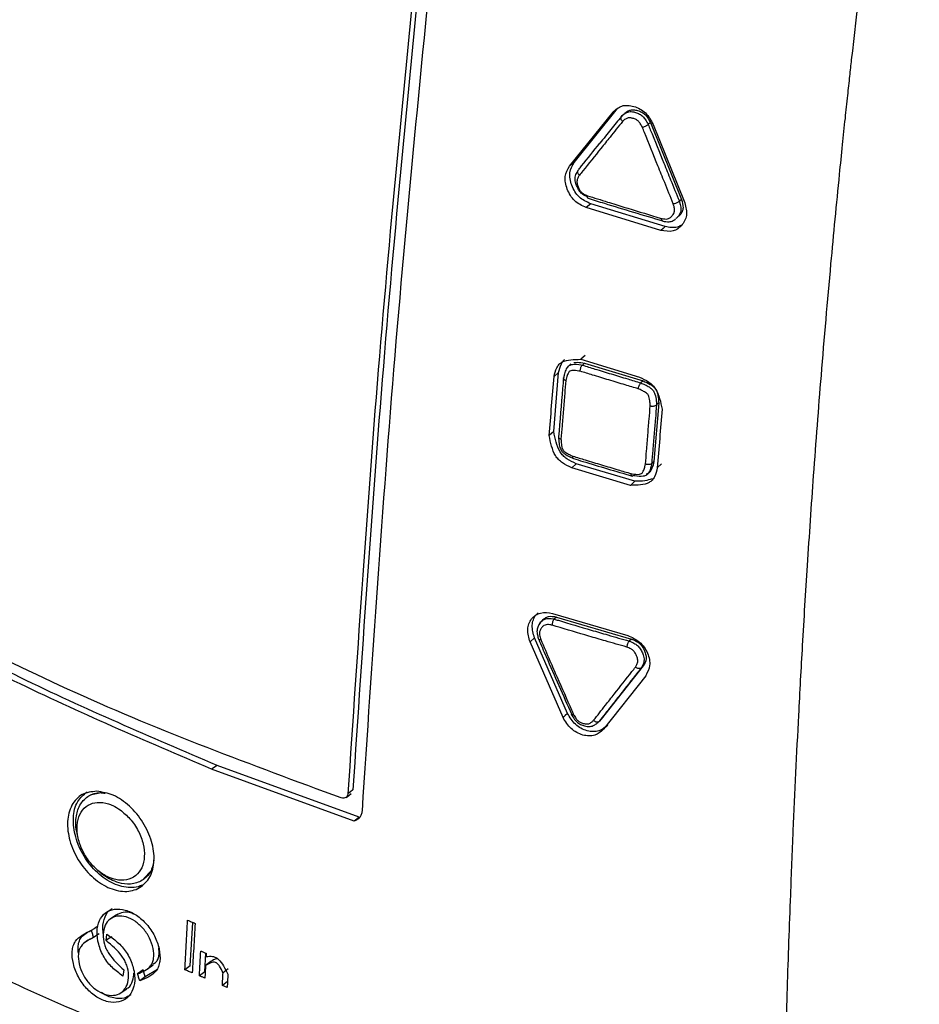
# Model space of a CAD drawing. Header units: millimetres. Extents: x 0 to 864, y 0 to 559.
# Tile 51 of 56: x 679 to 704, y 396 to 423. Entities that reach past the tile are written whole.
import ezdxf

# ---------------------------------------------------------------- set-up
doc = ezdxf.new("R2010")
doc.units = ezdxf.units.MM

msp = doc.modelspace()

# ---------------------------------------------------------------- linework, layer by layer
for p, q in [((694.431, 419.08), (695.614, 420.553)), ((695.614, 420.553), (695.492, 420.45)), ((694.306, 418.977), (695.492, 420.45)), ((695.785, 420.39), (695.724, 420.339)), ((696.51, 420.167), (696.45, 420.116)), ((696.51, 420.167), (697.359, 418.07)), ((696.582, 420.115), (697.434, 418.016)), ((694.55, 418.88), (694.533, 418.858)), ((694.881, 417.952), (694.758, 417.848)), ((696.795, 417.224), (694.758, 417.848)), ((696.914, 417.329), (694.881, 417.952)), ((697.359, 418.07), (697.3, 418.017)), ((694.731, 413.811), (694.609, 413.705)), ((694.609, 413.705), (696.209, 413.22)), ((694.714, 413.599), (694.653, 413.545)), ((694.714, 413.599), (696.311, 413.116)), ((693.871, 411.734), (694.005, 413.341)), ((694.005, 413.341), (693.881, 413.234)), ((696.311, 413.116), (696.251, 413.062)), ((696.736, 412.514), (696.605, 410.913)), ((696.736, 412.514), (696.677, 412.46)), ((694.484, 410.854), (694.362, 410.745)), ((696.084, 410.376), (694.484, 410.854)), ((696.605, 410.913), (696.546, 410.857)), ((696.815, 410.852), (696.699, 410.741)), ((695.966, 410.265), (694.362, 410.745)), ((693.837, 406.77), (695.891, 406.167)), ((693.943, 406.672), (693.883, 406.616)), ((693.943, 406.672), (695.992, 406.072)), ((693.347, 406.104), (693.225, 405.992)), ((694.246, 404.043), (693.347, 406.104)), ((695.992, 406.072), (695.934, 406.015)), ((694.127, 403.929), (693.225, 405.992)), ((696.317, 405.342), (695.168, 403.882)), ((696.317, 405.342), (696.26, 405.284)), ((696.381, 405.069), (695.229, 403.609)), ((695.168, 403.882), (695.11, 403.824)), ((695.345, 403.725), (695.229, 403.609)), ((684.681, 402.623), (684.532, 402.519)), ((688.425, 401.1), (684.532, 402.519)), ((688.561, 401.21), (684.681, 402.623)), ((681.22, 401.816), (681.521, 401.886)), ((682.888, 399.75), (682.677, 399.528)), ((681.931, 398.542), (681.776, 398.439)), ((683.949, 397.153), (684.015, 398.339)), ((681.464, 398.026), (681.309, 397.923)), ((684.345, 396.988), (684.373, 397.498)), ((683.949, 397.153), (683.801, 397.046)), ((682.134, 397.041), (682.104, 396.875)), ((682.661, 397.041), (682.51, 396.936)), ((682.722, 396.849), (682.661, 397.041)), ((683.057, 397.055), (682.722, 396.849)), ((684.345, 396.988), (684.198, 396.881)), ((684.988, 397.071), (684.844, 396.963)), ((684.97, 396.725), (684.825, 396.616))]:
    msp.add_line(p, q)
at = {"flags": 128}
for points in [[(694.431, 419.08), (694.369, 419.028), (694.306, 418.977)], [(696.914, 417.329), (696.854, 417.277), (696.795, 417.224)], [(693.871, 411.734), (693.809, 411.681), (693.747, 411.627)], [(696.084, 410.376), (696.025, 410.32), (695.966, 410.265)], [(693.6, 406.611), (693.569, 406.583), (693.538, 406.555)], [(694.246, 404.043), (694.186, 403.986), (694.127, 403.929)], [(688.206, 401.75), (688.274, 401.805), (688.343, 401.86)], [(688.388, 401.953), (688.32, 401.898), (688.252, 401.843)], [(688.561, 401.21), (688.493, 401.155), (688.425, 401.1)], [(681.399, 398.218), (681.322, 398.167), (681.244, 398.116)], [(681.651, 397.843), (681.661, 397.93), (681.67, 398.016)], [(681.226, 397.891), (681.147, 397.839), (681.069, 397.788)], [(681.805, 397.947), (681.728, 397.895), (681.651, 397.843)], [(684.384, 397.494), (684.381, 397.45), (684.379, 397.406)], [(682.788, 397.077), (682.863, 397.129), (682.938, 397.182)], [(684.512, 397.272), (684.439, 397.218), (684.366, 397.164)], [(682.722, 396.849), (682.647, 396.796), (682.571, 396.744)], [(684.957, 396.562), (684.891, 396.589), (684.825, 396.616)], [(682.062, 396.422), (682.138, 396.474), (682.214, 396.526)]]:
    msp.add_lwpolyline(points, dxfattribs=at)
for points, knots in [([(700.179, 393.981), (700.202, 394.834), (700.247, 396.536), (700.328, 398.821), (700.429, 401.306), (700.536, 403.576), (700.668, 405.99), (700.801, 408.171), (700.97, 410.628), (701.18, 413.372), (701.417, 416.11), (701.618, 418.209), (701.753, 419.532), (701.828, 420.25), (701.895, 420.874), (701.952, 421.405), (702.283, 424.399), (702.659, 427.208), (703.016, 429.871)], [0, 0, 0, 0, 0.071064, 0.141807, 0.190416, 0.278195, 0.331071, 0.391759, 0.460157, 0.536156, 0.620945, 0.689075, 0.711718, 0.731745, 0.749169, 0.763998, 0.77624, 1, 1, 1, 1]), ([(690.725, 426.422), (690.303, 422.219), (689.467, 413.883), (688.913, 405.523), (688.638, 401.378)], [0, 0, 0, 0, 0.5041656, 1, 1, 1, 1]), ([(690.252, 425.908), (689.85, 421.871), (689.053, 413.86), (688.517, 405.827), (688.252, 401.843)], [0, 0, 0, 0, 0.503976, 1, 1, 1, 1]), ([(690.388, 426.004), (689.987, 421.969), (689.191, 413.962), (688.654, 405.934), (688.388, 401.953)], [0, 0, 0, 0, 0.504022, 1, 1, 1, 1]), ([(695.492, 420.45), (695.567, 420.519), (695.681, 420.624), (695.895, 420.643), (696.062, 420.61), (696.23, 420.542), (696.435, 420.396), (696.523, 420.228), (696.582, 420.115)], [0, 0, 0, 0, 0.215922, 0.329536, 0.45587, 0.589822, 0.724707, 1, 1, 1, 1]), ([(695.717, 420.332), (695.622, 420.215), (695.427, 419.972), (695.231, 419.728), (695.13, 419.602)], [0, 0, 0, 0, 0.4825127, 1, 1, 1, 1]), ([(695.751, 420.196), (695.75, 420.198), (695.743, 420.205), (695.729, 420.222), (695.712, 420.251), (695.703, 420.285), (695.705, 420.317), (695.718, 420.332), (695.724, 420.339)], [0, 0, 0, 0, 0.041136, 0.175479, 0.424942, 0.645084, 0.832582, 1, 1, 1, 1]), ([(695.724, 420.339), (695.724, 420.339), (695.753, 420.363), (695.808, 420.42), (695.925, 420.471), (696.027, 420.462), (696.124, 420.437), (696.212, 420.402), (696.309, 420.334), (696.388, 420.236), (696.426, 420.157), (696.45, 420.116), (696.45, 420.116)], [0, 0, 0, 0, 0.0000524, 0.1256054, 0.2595271, 0.4025144, 0.4558717, 0.5882777, 0.7140556, 0.8408337, 0.999934, 1, 1, 1, 1]), ([(696.29, 420.036), (696.272, 420.072), (696.241, 420.13), (696.185, 420.204), (696.117, 420.251), (696.052, 420.276), (695.98, 420.294), (695.906, 420.302), (695.819, 420.261), (695.775, 420.219), (695.751, 420.196)], [0, 0, 0, 0, 0.178262, 0.291574, 0.402273, 0.537677, 0.594081, 0.730978, 0.85614, 1, 1, 1, 1]), ([(695.831, 420.432), (695.821, 420.424), (695.8, 420.406), (695.78, 420.389), (695.77, 420.38)], [0, 0, 0, 0, 0.499994, 1, 1, 1, 1]), ([(695.785, 420.39), (695.834, 420.436), (695.91, 420.505), (696.051, 420.52), (696.165, 420.497), (696.278, 420.452), (696.413, 420.353), (696.471, 420.242), (696.51, 420.167)], [0, 0, 0, 0, 0.21605, 0.325282, 0.455991, 0.595946, 0.724743, 1, 1, 1, 1]), ([(695.751, 420.196), (695.637, 420.055), (695.44, 419.81), (695.077, 419.359), (694.798, 419.012), (694.603, 418.769), (694.572, 418.731)], [0, 0, 0, 0, 0.290027, 0.501258, 0.922916, 1, 1, 1, 1]), ([(696.29, 420.036), (696.292, 420.036), (696.3, 420.039), (696.321, 420.046), (696.353, 420.058), (696.39, 420.076), (696.423, 420.095), (696.442, 420.109), (696.45, 420.116)], [0, 0, 0, 0, 0.0290121, 0.1376264, 0.3685332, 0.6055824, 0.8236364, 1, 1, 1, 1]), ([(697.135, 417.951), (697.057, 418.144), (696.916, 418.488), (696.653, 419.136), (696.45, 419.639), (696.309, 419.99), (696.29, 420.036)], [0, 0, 0, 0, 0.27719, 0.49585, 0.933485, 1, 1, 1, 1]), ([(696.45, 420.116), (696.469, 420.067), (696.611, 419.714), (696.815, 419.209), (697.079, 418.559), (697.22, 418.212), (697.3, 418.017)], [0, 0, 0, 0, 0.069494, 0.504071, 0.721203, 1, 1, 1, 1]), ([(694.556, 418.886), (694.582, 418.918), (694.773, 419.156), (694.965, 419.396), (695.132, 419.604), (695.134, 419.606)], [0, 0, 0, 0, 0.1334413, 0.9923337, 1, 1, 1, 1]), ([(694.758, 417.848), (694.702, 417.873), (694.59, 417.922), (694.435, 418.026), (694.319, 418.176), (694.237, 418.346), (694.185, 418.52), (694.174, 418.745), (694.254, 418.886), (694.306, 418.977)], [0, 0, 0, 0, 0.131154, 0.260859, 0.394762, 0.531619, 0.662885, 0.781799, 1, 1, 1, 1]), ([(694.881, 417.952), (694.825, 417.976), (694.714, 418.026), (694.559, 418.13), (694.443, 418.28), (694.362, 418.45), (694.31, 418.623), (694.298, 418.848), (694.379, 418.989), (694.431, 419.08)], [0, 0, 0, 0, 0.131025, 0.260621, 0.394467, 0.531324, 0.662631, 0.781627, 1, 1, 1, 1]), ([(694.791, 418.136), (694.765, 418.148), (694.705, 418.175), (694.619, 418.238), (694.545, 418.334), (694.502, 418.425), (694.466, 418.529), (694.446, 418.642), (694.48, 418.769), (694.523, 418.834), (694.539, 418.865), (694.539, 418.865)], [0, 0, 0, 0, 0.0964091, 0.2259675, 0.3577342, 0.5025035, 0.5663789, 0.7337614, 0.8828533, 0.9999433, 1, 1, 1, 1]), ([(694.572, 418.731), (694.557, 418.705), (694.526, 418.653), (694.496, 418.558), (694.513, 418.475), (694.54, 418.397), (694.571, 418.33), (694.622, 418.262), (694.697, 418.211), (694.755, 418.185), (694.791, 418.169)], [0, 0, 0, 0, 0.127058, 0.262045, 0.412852, 0.476595, 0.617017, 0.726391, 0.834404, 1, 1, 1, 1]), ([(694.539, 418.865), (694.533, 418.858), (694.52, 418.844), (694.519, 418.812), (694.53, 418.78), (694.548, 418.754), (694.564, 418.738), (694.571, 418.732), (694.572, 418.731)], [0, 0, 0, 0, 0.170404, 0.354729, 0.571381, 0.82113, 0.958153, 1, 1, 1, 1]), ([(694.809, 418.103), (694.807, 418.103), (694.799, 418.104), (694.791, 418.123), (694.789, 418.143), (694.79, 418.16), (694.791, 418.167), (694.791, 418.169)], [0, 0, 0, 0, 0.074145, 0.326455, 0.693102, 0.92915, 1, 1, 1, 1]), ([(694.791, 418.169), (694.974, 418.112), (695.306, 418.008), (695.936, 417.815), (696.427, 417.665), (696.769, 417.562), (696.813, 417.549)], [0, 0, 0, 0, 0.272351, 0.492908, 0.935118, 1, 1, 1, 1]), ([(694.809, 418.102), (694.957, 418.055), (695.634, 417.843), (696.314, 417.64), (696.845, 417.481)], [0, 0, 0, 0, 0.2186477, 1, 1, 1, 1]), ([(697.434, 418.016), (697.469, 417.901), (697.519, 417.736), (697.467, 417.513), (697.38, 417.377), (697.269, 417.264), (697.069, 417.172), (696.908, 417.203), (696.795, 417.224)], [0, 0, 0, 0, 0.270692, 0.385944, 0.511992, 0.636127, 0.745532, 1, 1, 1, 1]), ([(696.813, 417.549), (696.82, 417.548), (696.873, 417.539), (696.952, 417.524), (697.049, 417.561), (697.105, 417.618), (697.152, 417.687), (697.178, 417.776), (697.158, 417.867), (697.142, 417.927), (697.135, 417.951)], [0, 0, 0, 0, 0.034847, 0.240334, 0.346142, 0.486558, 0.590489, 0.719953, 0.887856, 1, 1, 1, 1]), ([(697.135, 417.951), (697.137, 417.951), (697.145, 417.953), (697.167, 417.957), (697.201, 417.966), (697.239, 417.981), (697.273, 417.997), (697.291, 418.011), (697.3, 418.017)], [0, 0, 0, 0, 0.029385, 0.140847, 0.373477, 0.609595, 0.825408, 1, 1, 1, 1]), ([(697.3, 418.017), (697.3, 418.017), (697.308, 417.989), (697.329, 417.914), (697.352, 417.793), (697.317, 417.675), (697.267, 417.594), (697.226, 417.559), (697.207, 417.544)], [0, 0, 0, 0, 0.000104, 0.167963, 0.454013, 0.692746, 0.859425, 1, 1, 1, 1]), ([(697.359, 418.07), (697.382, 417.993), (697.416, 417.883), (697.381, 417.735), (697.324, 417.643), (697.269, 417.595), (697.242, 417.572)], [0, 0, 0, 0, 0.425728, 0.607176, 0.805137, 1, 1, 1, 1]), ([(696.846, 417.479), (696.843, 417.48), (696.832, 417.48), (696.82, 417.5), (696.815, 417.522), (696.813, 417.539), (696.813, 417.547), (696.813, 417.549)], [0, 0, 0, 0, 0.107879, 0.363941, 0.7153, 0.935647, 1, 1, 1, 1]), ([(696.845, 417.478), (696.904, 417.467), (697.001, 417.45), (697.13, 417.479), (697.185, 417.522), (697.208, 417.541)], [0, 0, 0, 0, 0.460373, 0.766114, 1, 1, 1, 1]), ([(697.339, 417.357), (697.309, 417.341), (697.178, 417.273), (697.028, 417.305), (696.914, 417.329)], [0, 0, 0, 0, 0.236373, 1, 1, 1, 1]), ([(693.881, 413.234), (693.901, 413.316), (693.929, 413.435), (694.012, 413.572), (694.139, 413.663), (694.347, 413.702), (694.517, 413.704), (694.609, 413.705)], [0, 0, 0, 0, 0.256033, 0.369417, 0.478642, 0.721257, 1, 1, 1, 1]), ([(694.005, 413.341), (694.026, 413.422), (694.056, 413.538), (694.121, 413.661), (694.162, 413.69), (694.173, 413.697)], [0, 0, 0, 0, 0.626335, 0.903658, 1, 1, 1, 1]), ([(694.153, 413.222), (694.153, 413.222), (694.158, 413.253), (694.181, 413.328), (694.212, 413.439), (694.283, 413.54), (694.428, 413.583), (694.55, 413.562), (694.638, 413.547), (694.653, 413.545), (694.653, 413.545)], [0, 0, 0, 0, 0.000074, 0.130916, 0.329582, 0.490482, 0.620544, 0.939145, 0.999926, 1, 1, 1, 1]), ([(694.339, 413.572), (694.328, 413.564), (694.308, 413.546), (694.287, 413.528), (694.277, 413.519)], [0, 0, 0, 0, 0.499995, 1, 1, 1, 1]), ([(694.424, 413.615), (694.454, 413.619), (694.551, 413.63), (694.648, 413.611), (694.714, 413.599)], [0, 0, 0, 0, 0.311859, 1, 1, 1, 1]), ([(694.595, 413.379), (694.595, 413.381), (694.594, 413.39), (694.596, 413.413), (694.601, 413.448), (694.614, 413.486), (694.63, 413.52), (694.646, 413.538), (694.653, 413.545)], [0, 0, 0, 0, 0.0294702, 0.1463699, 0.3813389, 0.6148695, 0.8265244, 1, 1, 1, 1]), ([(694.653, 413.545), (694.767, 413.51), (695.03, 413.429), (695.443, 413.304), (695.861, 413.178), (696.131, 413.098), (696.251, 413.062)], [0, 0, 0, 0, 0.21522, 0.49461, 0.774431, 1, 1, 1, 1]), ([(694.595, 413.379), (694.583, 413.381), (694.507, 413.393), (694.411, 413.413), (694.301, 413.383), (694.252, 413.306), (694.224, 413.216), (694.208, 413.149), (694.202, 413.122)], [0, 0, 0, 0, 0.060608, 0.404762, 0.503131, 0.63807, 0.853897, 1, 1, 1, 1]), ([(696.179, 412.9), (696.061, 412.935), (695.794, 413.015), (695.378, 413.14), (694.968, 413.265), (694.707, 413.345), (694.595, 413.379)], [0, 0, 0, 0, 0.222689, 0.505377, 0.787635, 1, 1, 1, 1]), ([(693.747, 411.627), (693.769, 411.895), (693.813, 412.431), (693.859, 412.967), (693.881, 413.234)], [0, 0, 0, 0, 0.500278, 1, 1, 1, 1]), ([(694.137, 413.193), (694.129, 413.099), (694.083, 412.564), (694.04, 412.029), (694.003, 411.588)], [0, 0, 0, 0, 0.17542, 1, 1, 1, 1]), ([(694.202, 413.122), (694.191, 413.001), (694.169, 412.736), (694.134, 412.327), (694.1, 411.916), (694.079, 411.651), (694.069, 411.53)], [0, 0, 0, 0, 0.227202, 0.499726, 0.772091, 1, 1, 1, 1]), ([(694.202, 413.122), (694.2, 413.123), (694.192, 413.126), (694.174, 413.135), (694.153, 413.152), (694.137, 413.176), (694.136, 413.203), (694.147, 413.216), (694.153, 413.222)], [0, 0, 0, 0, 0.042064, 0.191695, 0.442204, 0.64431, 0.816362, 1, 1, 1, 1]), ([(696.179, 412.9), (696.179, 412.902), (696.18, 412.91), (696.185, 412.932), (696.194, 412.966), (696.21, 413.004), (696.229, 413.037), (696.244, 413.054), (696.251, 413.062)], [0, 0, 0, 0, 0.028206, 0.142432, 0.375546, 0.610692, 0.825305, 1, 1, 1, 1]), ([(696.209, 413.22), (696.297, 413.179), (696.427, 413.119), (696.575, 413.003), (696.687, 412.855), (696.771, 412.63), (696.81, 412.441), (696.83, 412.344)], [0, 0, 0, 0, 0.255069, 0.375, 0.492581, 0.737842, 1, 1, 1, 1]), ([(696.251, 413.062), (696.251, 413.062), (696.287, 413.041), (696.366, 413.013), (696.467, 412.957), (696.544, 412.899), (696.6, 412.834), (696.65, 412.729), (696.668, 412.598), (696.677, 412.498), (696.677, 412.46), (696.677, 412.46)], [0, 0, 0, 0, 0.0000746, 0.1532798, 0.3093614, 0.4306785, 0.5103824, 0.6260103, 0.8575275, 0.9999352, 1, 1, 1, 1]), ([(696.311, 413.116), (696.377, 413.087), (696.476, 413.044), (696.589, 412.967), (696.654, 412.898), (696.695, 412.814), (696.727, 412.686), (696.732, 412.583), (696.736, 412.514)], [0, 0, 0, 0, 0.269454, 0.39996, 0.509861, 0.61833, 0.744514, 1, 1, 1, 1]), ([(696.506, 412.435), (696.504, 412.469), (696.498, 412.554), (696.484, 412.658), (696.452, 412.733), (696.418, 412.771), (696.362, 412.812), (696.278, 412.856), (696.213, 412.885), (696.179, 412.9)], [0, 0, 0, 0, 0.164194, 0.410131, 0.496917, 0.548294, 0.654549, 0.824832, 1, 1, 1, 1]), ([(696.506, 412.435), (696.508, 412.434), (696.516, 412.432), (696.539, 412.428), (696.575, 412.426), (696.615, 412.431), (696.651, 412.441), (696.669, 412.454), (696.677, 412.46)], [0, 0, 0, 0, 0.0311803, 0.151642, 0.3894906, 0.6216711, 0.8295995, 1, 1, 1, 1]), ([(696.677, 412.46), (696.667, 412.337), (696.645, 412.07), (696.611, 411.659), (696.577, 411.247), (696.556, 410.98), (696.546, 410.857)], [0, 0, 0, 0, 0.2294998, 0.4997081, 0.7697423, 1, 1, 1, 1]), ([(696.376, 410.846), (696.385, 410.967), (696.407, 411.232), (696.44, 411.641), (696.474, 412.05), (696.496, 412.315), (696.506, 412.435)], [0, 0, 0, 0, 0.227715, 0.500319, 0.773094, 1, 1, 1, 1]), ([(696.83, 412.344), (696.807, 412.077), (696.763, 411.543), (696.72, 411.008), (696.699, 410.741)], [0, 0, 0, 0, 0.49969, 1, 1, 1, 1]), ([(694.484, 410.854), (694.397, 410.895), (694.268, 410.956), (694.121, 411.073), (694.011, 411.221), (693.928, 411.448), (693.89, 411.637), (693.871, 411.734)], [0, 0, 0, 0, 0.253953, 0.373601, 0.491209, 0.737033, 1, 1, 1, 1]), ([(694.362, 410.745), (694.275, 410.786), (694.146, 410.847), (693.999, 410.965), (693.888, 411.113), (693.805, 411.34), (693.767, 411.529), (693.747, 411.627)], [0, 0, 0, 0, 0.254156, 0.373866, 0.491498, 0.737233, 1, 1, 1, 1]), ([(694.002, 411.583), (694.006, 411.524), (694.013, 411.418), (694.042, 411.279), (694.099, 411.181), (694.174, 411.118), (694.276, 411.057), (694.358, 411.02), (694.408, 410.998)], [0, 0, 0, 0, 0.227102, 0.412804, 0.543408, 0.653443, 0.787665, 1, 1, 1, 1]), ([(694.005, 411.588), (694.004, 411.583), (694.003, 411.57), (694.02, 411.552), (694.041, 411.539), (694.059, 411.533), (694.067, 411.53), (694.069, 411.53)], [0, 0, 0, 0, 0.140503, 0.400353, 0.735566, 0.941837, 1, 1, 1, 1]), ([(694.069, 411.53), (694.071, 411.495), (694.076, 411.409), (694.091, 411.305), (694.123, 411.23), (694.158, 411.191), (694.214, 411.149), (694.297, 411.105), (694.362, 411.076), (694.393, 411.062)], [0, 0, 0, 0, 0.169361, 0.412525, 0.497966, 0.552747, 0.660735, 0.833941, 1, 1, 1, 1]), ([(694.411, 410.998), (694.409, 410.998), (694.401, 410.998), (694.393, 411.017), (694.391, 411.036), (694.392, 411.053), (694.393, 411.06), (694.393, 411.062)], [0, 0, 0, 0, 0.062478, 0.313953, 0.685098, 0.930917, 1, 1, 1, 1]), ([(694.393, 411.062), (694.505, 411.028), (694.767, 410.948), (695.178, 410.824), (695.595, 410.7), (695.862, 410.621), (695.98, 410.586)], [0, 0, 0, 0, 0.2125707, 0.4948152, 0.7775806, 1, 1, 1, 1]), ([(694.41, 410.997), (694.495, 410.971), (695.028, 410.808), (695.562, 410.651), (696.011, 410.519)], [0, 0, 0, 0, 0.158948, 1, 1, 1, 1]), ([(695.98, 410.586), (695.992, 410.585), (696.069, 410.573), (696.165, 410.555), (696.277, 410.586), (696.326, 410.662), (696.353, 410.752), (696.369, 410.819), (696.376, 410.846)], [0, 0, 0, 0, 0.059805, 0.406647, 0.505778, 0.639166, 0.852549, 1, 1, 1, 1]), ([(696.546, 410.857), (696.546, 410.857), (696.541, 410.826), (696.519, 410.75), (696.487, 410.639), (696.416, 410.539), (696.27, 410.495), (696.147, 410.514), (696.057, 410.528), (696.043, 410.53), (696.043, 410.53)], [0, 0, 0, 0, 0.000063, 0.132022, 0.328561, 0.487882, 0.618893, 0.939797, 0.999926, 1, 1, 1, 1]), ([(696.546, 410.857), (696.538, 410.851), (696.52, 410.838), (696.484, 410.831), (696.444, 410.83), (696.409, 410.836), (696.386, 410.842), (696.378, 410.846), (696.376, 410.846)], [0, 0, 0, 0, 0.1689877, 0.373514, 0.6039397, 0.8439944, 0.9676162, 1, 1, 1, 1]), ([(696.605, 410.913), (696.59, 410.85), (696.57, 410.76), (696.519, 410.654), (696.465, 410.594), (696.418, 410.579), (696.395, 410.572)], [0, 0, 0, 0, 0.449628, 0.6581666, 0.8277591, 1, 1, 1, 1]), ([(696.699, 410.741), (696.679, 410.659), (696.651, 410.541), (696.568, 410.404), (696.441, 410.312), (696.23, 410.27), (696.058, 410.267), (695.966, 410.265)], [0, 0, 0, 0, 0.253775, 0.366732, 0.476274, 0.720321, 1, 1, 1, 1]), ([(696.043, 410.53), (696.037, 410.525), (696.026, 410.516), (696.003, 410.518), (695.989, 410.537), (695.983, 410.559), (695.981, 410.577), (695.98, 410.585), (695.98, 410.586)], [0, 0, 0, 0, 0.201, 0.358052, 0.541541, 0.793984, 0.95491, 1, 1, 1, 1]), ([(696.556, 410.444), (696.491, 410.423), (696.338, 410.374), (696.177, 410.375), (696.084, 410.376)], [0, 0, 0, 0, 0.424035, 1, 1, 1, 1]), ([(688.073, 401.734), (685.626, 402.635), (680.831, 404.401), (676.331, 406.823), (674.128, 408.009)], [0, 0, 0, 0, 0.51023, 1, 1, 1, 1]), ([(684.681, 402.623), (682.875, 403.393), (679.325, 404.907), (675.942, 406.762), (674.279, 407.674)], [0, 0, 0, 0, 0.5085905, 1, 1, 1, 1]), ([(684.532, 402.519), (682.722, 403.291), (679.162, 404.811), (675.768, 406.672), (674.1, 407.587)], [0, 0, 0, 0, 0.508554, 1, 1, 1, 1]), ([(693.225, 405.992), (693.191, 406.105), (693.141, 406.27), (693.185, 406.489), (693.262, 406.623), (693.371, 406.728), (693.566, 406.815), (693.727, 406.788), (693.837, 406.77)], [0, 0, 0, 0, 0.271463, 0.394232, 0.512875, 0.629192, 0.745316, 1, 1, 1, 1]), ([(693.347, 406.104), (693.313, 406.218), (693.263, 406.382), (693.309, 406.599), (693.369, 406.716), (693.426, 406.766), (693.445, 406.782)], [0, 0, 0, 0, 0.474787, 0.689618, 0.897228, 1, 1, 1, 1]), ([(693.549, 406.561), (693.54, 406.554), (693.496, 406.518), (693.442, 406.433), (693.406, 406.307), (693.422, 406.183), (693.447, 406.106), (693.459, 406.067)], [0, 0, 0, 0, 0.058542, 0.316455, 0.546765, 0.775067, 1, 1, 1, 1]), ([(693.475, 406.468), (693.477, 406.474), (693.483, 406.491), (693.52, 406.535), (693.578, 406.598), (693.701, 406.645), (693.804, 406.63), (693.87, 406.618), (693.883, 406.616), (693.883, 406.616)], [0, 0, 0, 0, 0.038452, 0.117839, 0.358693, 0.576216, 0.915393, 0.999889, 1, 1, 1, 1]), ([(693.565, 406.571), (693.588, 406.598), (693.632, 406.648), (693.764, 406.707), (693.869, 406.686), (693.943, 406.672)], [0, 0, 0, 0, 0.251603, 0.474861, 1, 1, 1, 1]), ([(693.883, 406.616), (693.876, 406.608), (693.86, 406.59), (693.845, 406.556), (693.833, 406.517), (693.827, 406.482), (693.826, 406.459), (693.826, 406.451), (693.826, 406.449)], [0, 0, 0, 0, 0.1755183, 0.3884502, 0.6220434, 0.8555052, 0.9699518, 1, 1, 1, 1]), ([(693.883, 406.616), (693.921, 406.605), (694.258, 406.503), (694.746, 406.358), (695.391, 406.17), (695.738, 406.071), (695.934, 406.015)], [0, 0, 0, 0, 0.056251, 0.49418, 0.713618, 1, 1, 1, 1]), ([(693.826, 406.449), (693.816, 406.451), (693.763, 406.459), (693.685, 406.474), (693.593, 406.438), (693.548, 406.391), (693.507, 406.333), (693.477, 406.27), (693.482, 406.166), (693.504, 406.097), (693.518, 406.054)], [0, 0, 0, 0, 0.047272, 0.244921, 0.349452, 0.486191, 0.533255, 0.672964, 0.792831, 1, 1, 1, 1]), ([(695.866, 405.851), (695.672, 405.907), (695.327, 406.005), (694.683, 406.193), (694.198, 406.337), (693.862, 406.438), (693.826, 406.449)], [0, 0, 0, 0, 0.284846, 0.505886, 0.947037, 1, 1, 1, 1]), ([(693.518, 406.054), (693.516, 406.054), (693.509, 406.053), (693.493, 406.052), (693.476, 406.054), (693.459, 406.06), (693.459, 406.066), (693.459, 406.066)], [0, 0, 0, 0, 0.080843, 0.347573, 0.742111, 0.990498, 1, 1, 1, 1]), ([(693.46, 406.066), (693.527, 405.909), (693.824, 405.221), (694.128, 404.537), (694.363, 404.01)], [0, 0, 0, 0, 0.22878, 1, 1, 1, 1]), ([(693.518, 406.054), (693.601, 405.862), (693.749, 405.519), (694.029, 404.88), (694.245, 404.39), (694.396, 404.05), (694.415, 404.007)], [0, 0, 0, 0, 0.281721, 0.50036, 0.937273, 1, 1, 1, 1]), ([(695.934, 406.015), (695.927, 406.007), (695.912, 405.989), (695.895, 405.955), (695.879, 405.917), (695.871, 405.883), (695.867, 405.861), (695.866, 405.853), (695.866, 405.851)], [0, 0, 0, 0, 0.17631, 0.392006, 0.627297, 0.859228, 0.970489, 1, 1, 1, 1]), ([(695.891, 406.167), (696.004, 406.117), (696.176, 406.041), (696.342, 405.852), (696.434, 405.689), (696.487, 405.519), (696.501, 405.301), (696.428, 405.16), (696.381, 405.069)], [0, 0, 0, 0, 0.2642342, 0.4004857, 0.5366195, 0.6658136, 0.7840714, 1, 1, 1, 1]), ([(695.934, 406.015), (695.934, 406.015), (695.979, 406.002), (696.056, 405.963), (696.161, 405.897), (696.238, 405.804), (696.285, 405.714), (696.324, 405.612), (696.349, 405.5), (696.314, 405.378), (696.277, 405.312), (696.26, 405.284), (696.26, 405.284)], [0, 0, 0, 0, 0.0000584, 0.1512093, 0.2751626, 0.4001963, 0.5360728, 0.599334, 0.7558519, 0.8940062, 0.9999532, 1, 1, 1, 1]), ([(695.992, 406.072), (696.03, 406.057), (696.105, 406.026), (696.21, 405.961), (696.292, 405.866), (696.351, 405.755), (696.391, 405.64), (696.401, 405.493), (696.35, 405.402), (696.317, 405.342)], [0, 0, 0, 0, 0.133407, 0.264892, 0.392796, 0.536021, 0.670916, 0.783814, 1, 1, 1, 1]), ([(696.103, 405.304), (696.118, 405.329), (696.147, 405.38), (696.175, 405.473), (696.156, 405.555), (696.127, 405.632), (696.092, 405.697), (696.039, 405.763), (695.962, 405.812), (695.902, 405.836), (695.866, 405.851)], [0, 0, 0, 0, 0.122347, 0.255514, 0.404727, 0.471648, 0.61161, 0.721815, 0.831602, 1, 1, 1, 1]), ([(694.96, 403.854), (695.067, 403.99), (695.255, 404.228), (695.604, 404.671), (695.878, 405.019), (696.071, 405.264), (696.103, 405.304)], [0, 0, 0, 0, 0.281699, 0.492823, 0.915953, 1, 1, 1, 1]), ([(696.26, 405.284), (696.227, 405.242), (696.032, 404.995), (695.757, 404.646), (695.407, 404.202), (695.218, 403.962), (695.11, 403.824)], [0, 0, 0, 0, 0.086624, 0.50717, 0.717008, 1, 1, 1, 1]), ([(696.26, 405.284), (696.252, 405.278), (696.235, 405.266), (696.201, 405.263), (696.164, 405.27), (696.132, 405.284), (696.113, 405.297), (696.105, 405.303), (696.103, 405.304)], [0, 0, 0, 0, 0.16779, 0.362601, 0.587186, 0.832546, 0.96151, 1, 1, 1, 1]), ([(695.229, 403.609), (695.155, 403.544), (695.04, 403.444), (694.83, 403.42), (694.661, 403.446), (694.493, 403.515), (694.288, 403.659), (694.191, 403.821), (694.127, 403.929)], [0, 0, 0, 0, 0.21277, 0.327543, 0.453708, 0.58842, 0.725835, 1, 1, 1, 1]), ([(695.345, 403.725), (695.27, 403.66), (695.156, 403.56), (694.946, 403.536), (694.778, 403.562), (694.611, 403.631), (694.406, 403.774), (694.31, 403.936), (694.246, 404.043)], [0, 0, 0, 0, 0.212992, 0.327753, 0.453853, 0.588473, 0.725815, 1, 1, 1, 1]), ([(694.415, 404.007), (694.413, 404.006), (694.406, 404.005), (694.392, 404.001), (694.377, 403.999), (694.36, 404.003), (694.36, 404.008), (694.361, 404.009)], [0, 0, 0, 0, 0.085082, 0.357504, 0.748535, 0.96693, 1, 1, 1, 1]), ([(694.36, 404.006), (694.372, 403.985), (694.409, 403.919), (694.479, 403.818), (694.595, 403.741), (694.722, 403.696), (694.851, 403.677), (694.971, 403.71), (695.049, 403.767), (695.09, 403.805), (695.108, 403.823)], [0, 0, 0, 0, 0.078134, 0.248044, 0.396292, 0.524757, 0.687184, 0.814758, 0.918224, 1, 1, 1, 1]), ([(694.415, 404.007), (694.435, 403.972), (694.467, 403.914), (694.526, 403.843), (694.595, 403.798), (694.665, 403.772), (694.744, 403.754), (694.826, 403.752), (694.902, 403.799), (694.941, 403.836), (694.96, 403.854)], [0, 0, 0, 0, 0.178068, 0.291443, 0.402883, 0.539683, 0.619249, 0.760202, 0.886945, 1, 1, 1, 1]), ([(694.96, 403.854), (694.961, 403.852), (694.968, 403.846), (694.986, 403.831), (695.016, 403.815), (695.051, 403.806), (695.085, 403.807), (695.102, 403.819), (695.11, 403.824)], [0, 0, 0, 0, 0.039715, 0.170159, 0.416194, 0.638496, 0.830826, 1, 1, 1, 1]), ([(681.394, 401.917), (681.55, 401.892), (681.792, 401.853), (682.082, 401.682), (682.372, 401.451), (682.675, 401.077), (682.917, 400.566), (682.99, 400.044), (682.887, 399.577), (682.63, 399.303), (682.373, 399.198), (682.075, 399.168), (681.76, 399.253), (681.466, 399.42), (681.175, 399.655), (680.871, 400.031), (680.643, 400.549), (680.571, 401.072), (680.677, 401.532), (680.978, 401.873), (681.255, 401.902), (681.394, 401.917)], [0, 0, 0, 0, 0.059085, 0.091794, 0.126374, 0.199396, 0.272014, 0.338384, 0.396036, 0.44738, 0.473193, 0.500029, 0.559709, 0.592886, 0.627956, 0.701155, 0.773647, 0.840259, 0.897723, 0.948385, 1, 1, 1, 1]), ([(682.633, 399.356), (682.598, 399.34), (682.498, 399.294), (682.227, 399.275), (681.915, 399.355), (681.621, 399.522), (681.331, 399.757), (681.028, 400.132), (680.8, 400.651), (680.732, 401.167), (680.825, 401.636), (681.037, 401.82), (681.133, 401.902)], [0, 0, 0, 0, 0.030215, 0.085401, 0.208055, 0.276241, 0.348336, 0.49889, 0.648106, 0.785332, 0.903775, 1, 1, 1, 1]), ([(680.874, 400.729), (680.863, 400.764), (680.812, 400.93), (680.819, 401.227), (680.93, 401.576), (681.168, 401.815), (681.429, 401.897), (681.578, 401.87), (681.624, 401.861)], [0, 0, 0, 0, 0.067014, 0.318165, 0.528761, 0.72335, 0.914207, 1, 1, 1, 1]), ([(688.252, 401.843), (688.246, 401.822), (688.237, 401.793), (688.217, 401.759), (688.188, 401.735), (688.136, 401.729), (688.095, 401.732), (688.073, 401.734)], [0, 0, 0, 0, 0.2606494, 0.3810649, 0.4843354, 0.7211169, 1, 1, 1, 1]), ([(682.037, 401.408), (681.971, 401.451), (681.869, 401.518), (681.659, 401.598), (681.427, 401.632), (681.148, 401.559), (680.948, 401.353), (680.849, 401.057), (680.86, 400.716), (680.966, 400.358), (681.156, 400.027), (681.411, 399.754), (681.672, 399.58), (681.941, 399.489), (682.208, 399.475), (682.473, 399.595), (682.647, 399.836), (682.714, 400.144), (682.674, 400.491), (682.539, 400.846), (682.323, 401.166), (682.128, 401.331), (682.037, 401.408)], [0, 0, 0, 0, 0.038508, 0.058891, 0.108739, 0.150311, 0.194244, 0.24195, 0.298705, 0.357611, 0.422206, 0.482343, 0.538117, 0.573032, 0.619504, 0.664617, 0.708563, 0.758966, 0.814651, 0.876288, 0.94244, 1, 1, 1, 1]), ([(688.638, 401.378), (688.632, 401.346), (688.62, 401.283), (688.566, 401.167), (688.482, 401.127), (688.425, 401.1)], [0, 0, 0, 0, 0.270266, 0.514961, 1, 1, 1, 1]), ([(682.956, 400.046), (682.942, 399.958), (682.911, 399.765), (682.717, 399.512), (682.408, 399.37), (682.093, 399.385), (681.781, 399.494), (681.569, 399.616), (681.465, 399.728), (681.453, 399.742)], [0, 0, 0, 0, 0.135238, 0.297365, 0.46511, 0.636367, 0.765558, 0.972583, 1, 1, 1, 1]), ([(673.626, 399.522), (675.22, 398.655), (678.496, 396.873), (683.812, 394.661), (689.507, 392.701), (693.494, 391.723), (695.514, 391.227)], [0, 0, 0, 0, 0.231611, 0.475982, 0.73441, 1, 1, 1, 1]), ([(682.104, 396.875), (682.008, 396.948), (681.863, 397.057), (681.696, 397.236), (681.556, 397.443), (681.437, 397.728), (681.386, 398.073), (681.446, 398.383), (681.618, 398.618), (681.889, 398.72), (682.193, 398.686), (682.499, 398.539), (682.771, 398.292), (682.986, 397.978), (683.111, 397.629), (683.136, 397.338), (683.091, 397.136), (682.958, 396.897), (682.743, 396.812), (682.571, 396.744)], [0, 0, 0, 0, 0.069479, 0.104588, 0.140608, 0.213086, 0.280684, 0.339237, 0.390821, 0.441571, 0.498351, 0.562863, 0.634023, 0.7081, 0.780652, 0.845596, 0.873524, 0.898935, 1, 1, 1, 1]), ([(681.583, 398.012), (681.572, 398.072), (681.543, 398.233), (681.609, 398.476), (681.716, 398.674), (681.811, 398.709), (681.821, 398.713)], [0, 0, 0, 0, 0.230392, 0.61704, 0.957581, 1, 1, 1, 1]), ([(682.51, 396.936), (682.647, 396.99), (682.818, 397.057), (682.926, 397.247), (682.962, 397.407), (682.944, 397.64), (682.847, 397.92), (682.675, 398.175), (682.456, 398.373), (682.213, 398.498), (681.968, 398.525), (681.748, 398.446), (681.605, 398.255), (681.559, 398.007), (681.584, 397.785), (681.65, 397.611), (681.799, 397.353), (681.985, 397.181), (682.134, 397.041)], [0, 0, 0, 0, 0.100414, 0.125608, 0.153205, 0.21774, 0.29037, 0.364695, 0.436311, 0.501176, 0.557814, 0.609051, 0.661478, 0.721359, 0.786792, 0.81957, 0.854405, 1, 1, 1, 1]), ([(682.49, 398.523), (682.444, 398.548), (682.33, 398.611), (682.123, 398.633), (681.992, 398.568), (681.933, 398.539)], [0, 0, 0, 0, 0.264463, 0.666037, 1, 1, 1, 1]), ([(673.581, 398.237), (675.235, 397.332), (678.633, 395.473), (684.097, 393.102), (689.941, 390.965), (696.14, 389.144), (702.632, 387.627), (707.086, 386.942), (709.342, 386.595)], [0, 0, 0, 0, 0.149486, 0.307025, 0.471744, 0.642739, 0.819112, 1, 1, 1, 1]), ([(683.801, 397.046), (683.813, 397.272), (683.838, 397.723), (683.864, 398.174), (683.876, 398.399)], [0, 0, 0, 0, 0.500116, 1, 1, 1, 1]), ([(683.876, 398.399), (683.91, 398.384), (683.978, 398.355), (684.046, 398.326), (684.08, 398.311)], [0, 0, 0, 0, 0.4996583, 1, 1, 1, 1]), ([(684.08, 398.311), (684.068, 398.086), (684.042, 397.635), (684.017, 397.184), (684.005, 396.959)], [0, 0, 0, 0, 0.499878, 1, 1, 1, 1]), ([(681.67, 398.016), (681.768, 397.948), (681.917, 397.845), (682.093, 397.676), (682.244, 397.477), (682.379, 397.194), (682.452, 396.845), (682.41, 396.525), (682.254, 396.271), (681.992, 396.144), (681.687, 396.158), (681.379, 396.292), (681.102, 396.532), (680.88, 396.844), (680.746, 397.196), (680.713, 397.492), (680.749, 397.699), (680.868, 397.945), (681.077, 398.04), (681.244, 398.116)], [0, 0, 0, 0, 0.068672, 0.103412, 0.139171, 0.211988, 0.280845, 0.340822, 0.393409, 0.44409, 0.499856, 0.56308, 0.633377, 0.70741, 0.780732, 0.846844, 0.875229, 0.900755, 1, 1, 1, 1]), ([(680.899, 397.497), (680.891, 397.551), (680.876, 397.654), (680.907, 397.801), (680.999, 398.004), (681.16, 398.08), (681.278, 398.135)], [0, 0, 0, 0, 0.198453, 0.380507, 0.544204, 1, 1, 1, 1]), ([(681.244, 398.116), (681.255, 398.084), (681.276, 398.019), (681.298, 397.955), (681.309, 397.923)], [0, 0, 0, 0, 0.499942, 1, 1, 1, 1]), ([(681.309, 397.923), (681.177, 397.861), (681.012, 397.782), (680.913, 397.589), (680.881, 397.425), (680.909, 397.19), (681.013, 396.908), (681.19, 396.654), (681.414, 396.462), (681.66, 396.348), (681.905, 396.337), (682.117, 396.437), (682.245, 396.643), (682.276, 396.899), (682.238, 397.125), (682.162, 397.298), (682, 397.549), (681.807, 397.712), (681.651, 397.843)], [0, 0, 0, 0, 0.099369, 0.124731, 0.152208, 0.217538, 0.291065, 0.365507, 0.436311, 0.499883, 0.555348, 0.60636, 0.659688, 0.721028, 0.787737, 0.820872, 0.855787, 1, 1, 1, 1]), ([(673.581, 397.584), (673.961, 397.367), (675.114, 396.71), (677.092, 395.666), (679.538, 394.473), (682.069, 393.339), (684.677, 392.267), (687.359, 391.258), (690.111, 390.313), (692.93, 389.436), (695.811, 388.627), (698.748, 387.89), (701.353, 387.314), (703.608, 386.867), (705.502, 386.526), (707.414, 386.214), (708.697, 386.033), (709.341, 385.942)], [0, 0, 0, 0, 0.034714, 0.105227, 0.177252, 0.250478, 0.325103, 0.400819, 0.477694, 0.555808, 0.634828, 0.71497, 0.795872, 0.846378, 0.89722, 0.948462, 1, 1, 1, 1]), ([(682.925, 397.202), (682.959, 397.218), (683.026, 397.249), (683.074, 397.354), (683.109, 397.482), (683.096, 397.581), (683.089, 397.64)], [0, 0, 0, 0, 0.214289, 0.421359, 0.648177, 1, 1, 1, 1]), ([(684.198, 396.881), (684.204, 396.993), (684.217, 397.219), (684.229, 397.444), (684.236, 397.557)], [0, 0, 0, 0, 0.500056, 1, 1, 1, 1]), ([(684.236, 397.557), (684.26, 397.546), (684.31, 397.525), (684.359, 397.504), (684.384, 397.494)], [0, 0, 0, 0, 0.499724, 1, 1, 1, 1]), ([(684.379, 397.406), (684.44, 397.412), (684.53, 397.421), (684.649, 397.387), (684.757, 397.304), (684.865, 397.143), (684.938, 397.001), (684.976, 396.925)], [0, 0, 0, 0, 0.215737, 0.319805, 0.431103, 0.695074, 1, 1, 1, 1]), ([(684.366, 397.164), (684.362, 397.106), (684.356, 396.991), (684.35, 396.875), (684.347, 396.818)], [0, 0, 0, 0, 0.499971, 1, 1, 1, 1]), ([(684.844, 396.963), (684.814, 397.024), (684.773, 397.111), (684.708, 397.199), (684.668, 397.231), (684.629, 397.25), (684.572, 397.254), (684.478, 397.228), (684.411, 397.19), (684.366, 397.164)], [0, 0, 0, 0, 0.3167328, 0.4465264, 0.5017256, 0.5525014, 0.6450289, 0.7572001, 1, 1, 1, 1]), ([(684.689, 397.351), (684.676, 397.348), (684.613, 397.335), (684.557, 397.3), (684.512, 397.272)], [0, 0, 0, 0, 0.195032, 1, 1, 1, 1]), ([(682.209, 396.534), (682.224, 396.541), (682.307, 396.578), (682.392, 396.74), (682.403, 396.885), (682.409, 396.957)], [0, 0, 0, 0, 0.097731, 0.555057, 1, 1, 1, 1]), ([(682.571, 396.744), (682.561, 396.776), (682.54, 396.84), (682.52, 396.904), (682.51, 396.936)], [0, 0, 0, 0, 0.500075, 1, 1, 1, 1]), ([(684.005, 396.959), (683.971, 396.973), (683.903, 397.002), (683.835, 397.031), (683.801, 397.046)], [0, 0, 0, 0, 0.500326, 1, 1, 1, 1]), ([(684.347, 396.818), (684.322, 396.828), (684.272, 396.849), (684.223, 396.87), (684.198, 396.881)], [0, 0, 0, 0, 0.500276, 1, 1, 1, 1]), ([(684.825, 396.616), (684.828, 396.674), (684.835, 396.79), (684.841, 396.905), (684.844, 396.963)], [0, 0, 0, 0, 0.500029, 1, 1, 1, 1]), ([(684.976, 396.925), (684.973, 396.865), (684.967, 396.744), (684.96, 396.622), (684.957, 396.562)], [0, 0, 0, 0, 0.499973, 1, 1, 1, 1]), ([(673.581, 396.604), (674.24, 396.232), (676.257, 395.093), (679.788, 393.347), (684.252, 391.423), (688.157, 389.984), (692.45, 388.581), (697.134, 387.266), (703.082, 385.92), (707.152, 385.296), (709.22, 384.979)], [0, 0, 0, 0, 0.060219, 0.184257, 0.313179, 0.446778, 0.515167, 0.672486, 0.833627, 1, 1, 1, 1]), ([(673.935, 396.808), (674.508, 396.484), (675.957, 395.663), (678.435, 394.391), (680.918, 393.23), (683.98, 391.909), (687.242, 390.642), (690.677, 389.479), (693.331, 388.668), (695.5, 388.055), (697.712, 387.481), (699.962, 386.947), (702.253, 386.455), (704.582, 386.007), (706.945, 385.602), (708.535, 385.374), (709.333, 385.26)], [0, 0, 0, 0, 0.052738, 0.133431, 0.223014, 0.27215, 0.400564, 0.503087, 0.562582, 0.622799, 0.683653, 0.74553, 0.807994, 0.871372, 0.935439, 1, 1, 1, 1]), ([(682.326, 396.363), (682.269, 396.328), (682.127, 396.24), (681.842, 396.27), (681.628, 396.339), (681.536, 396.418), (681.528, 396.425)], [0, 0, 0, 0, 0.232568, 0.573865, 0.960685, 1, 1, 1, 1])]:
    msp.add_open_spline(points, degree=3, knots=knots)

doc.saveas('drawing.dxf')
